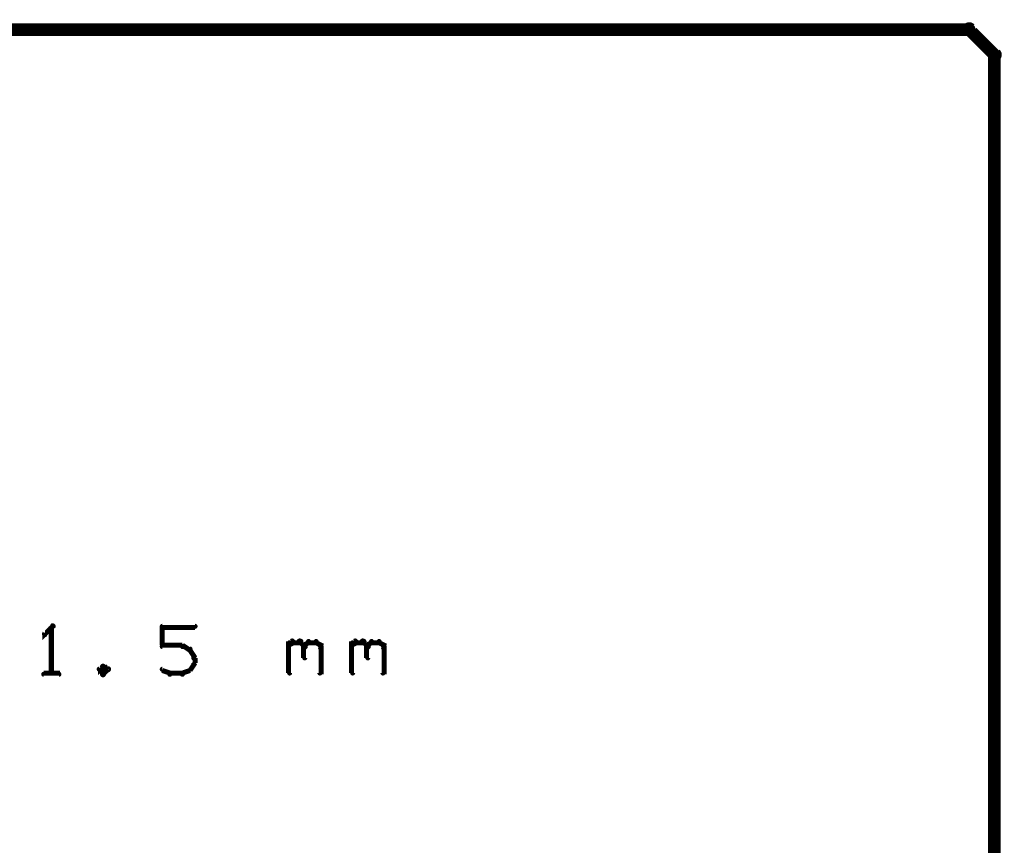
# Model space of a CAD drawing. Extents: x 35 to 575, y 26 to 553.
# Tile 115 of 125: x 437 to 476, y 394 to 426. Entities that reach past the tile are written whole.
import ezdxf

# ---------------------------------------------------------------- set-up
doc = ezdxf.new("R2010")
doc.units = 0
doc.layers.add('BOTTOM', color=22, linetype='CONTINUOUS')
doc.layers.add('DIMENSIONS', color=3, linetype='CONTINUOUS')

msp = doc.modelspace()

# ---------------------------------------------------------------- linework, layer by layer
at = {"layer": 'BOTTOM', "color": 251}
msp.add_lwpolyline([(475.5, 386.5, 0.5, 0.5, 0), (475.5, 425, 0, 0, 0), (475.5, 425, 0.3, 0.3, 0), (475.6, 425, 0.3, 0.3, 1), (475.4, 425, 0, 0, 0), (475.4, 424.9, 0.3, 0.3, 1), (475.6, 425.1, 0, 0, 0), (475.5, 425, 0, 0, 0), (475.5, 425, 0.5, 0.5, 0), (474.5, 426, 0, 0, 0), (474.5, 426, 0.3, 0.3, 0), (474.6, 426.1, 0.3, 0.3, 1), (474.4, 425.9, 0, 0, 0), (474.5, 425.9, 0.3, 0.3, 1), (474.5, 426.1, 0, 0, 0), (474.5, 426, 0, 0, 0), (474.5, 426, 0.5, 0.5, 0), (434.5, 426, 0, 0, 0)], format="xyseb", dxfattribs=at)
at = {"layer": 'DIMENSIONS', "color": 94}
for points in [[(438.2, 402.3, 0.1, 0.1, 1), (438.1, 402.4, 0, 0, 0), (438.1, 402.3, 0, 0, 0), (438.1, 402.3, 0.2, 0.2, 0), (437.8, 402, 0.2, 0.2, 0), (437.8, 402, 0, 0, 0), (437.8, 402, 0.1, 0.1, 0), (437.8, 402.1, 0.1, 0.1, 1), (437.9, 402, 0, 0, 0)], [(438.1, 400.5, 0.1, 0.1, 1), (438.2, 400.5, 0, 0, 0), (438.1, 400.5, 0, 0, 0), (438.1, 400.5, 0.2, 0.2, 0), (438.1, 402.3, 0.2, 0.2, 0), (438.1, 402.3, 0, 0, 0), (438.1, 402.3, 0.1, 0.1, 0), (438.2, 402.3, 0.1, 0.1, 1), (438.1, 402.3, 0, 0, 0)], [(442.5, 402.4, 0.1, 0.1, 1), (442.5, 402.3, 0, 0, 0), (442.5, 402.3, 0, 0, 0), (442.5, 402.3, 0.2, 0.2, 0), (443.8, 402.3, 0.2, 0.2, 0), (443.8, 402.3, 0, 0, 0), (443.8, 402.3, 0.1, 0.1, 0), (443.8, 402.3, 0.1, 0.1, 1), (443.8, 402.4, 0, 0, 0)], [(442.5, 401.6, 0.1, 0.1, 1), (442.6, 401.6, 0, 0, 0), (442.5, 401.6, 0, 0, 0), (442.5, 401.6, 0.2, 0.2, 0), (442.5, 402.3, 0.2, 0.2, 0), (442.5, 402.3, 0, 0, 0), (442.5, 402.3, 0.1, 0.1, 0), (442.6, 402.3, 0.1, 0.1, 1), (442.5, 402.3, 0, 0, 0)], [(447.5, 401.6, 0.1, 0.1, 1), (447.5, 401.5, 0, 0, 0), (447.5, 401.6, 0, 0, 0), (447.5, 401.6, 0.2, 0.2, 0), (447.7, 401.7, 0.2, 0.2, 0), (447.7, 401.7, 0, 0, 0), (447.7, 401.7, 0.1, 0.1, 0), (447.7, 401.7, 0.1, 0.1, 1), (447.6, 401.8, 0, 0, 0)], [(447.5, 400.5, 0.1, 0.1, 1), (447.6, 400.5, 0, 0, 0), (447.5, 400.5, 0, 0, 0), (447.5, 400.5, 0.2, 0.2, 0), (447.5, 401.7, 0.2, 0.2, 0), (447.5, 401.7, 0, 0, 0), (447.5, 401.7, 0.1, 0.1, 0), (447.6, 401.7, 0.1, 0.1, 1), (447.5, 401.7, 0, 0, 0)], [(447.7, 401.8, 0.1, 0.1, 1), (447.7, 401.7, 0, 0, 0), (447.7, 401.7, 0, 0, 0), (447.7, 401.7, 0.2, 0.2, 0), (448, 401.7, 0.2, 0.2, 0), (448, 401.7, 0, 0, 0), (448, 401.7, 0.1, 0.1, 0), (448, 401.7, 0.1, 0.1, 1), (448, 401.8, 0, 0, 0)], [(448, 401.8, 0.1, 0.1, 1), (447.9, 401.7, 0, 0, 0), (448, 401.7, 0, 0, 0), (448, 401.7, 0.2, 0.2, 0), (448.1, 401.6, 0.2, 0.2, 0), (448.1, 401.6, 0, 0, 0), (448.1, 401.6, 0.1, 0.1, 0), (448.1, 401.5, 0.1, 0.1, 1), (448.2, 401.6, 0, 0, 0)], [(448.1, 401.6, 0.1, 0.1, 1), (448.2, 401.5, 0, 0, 0), (448.1, 401.6, 0, 0, 0), (448.1, 401.6, 0.2, 0.2, 0), (448.3, 401.7, 0.2, 0.2, 0), (448.3, 401.7, 0, 0, 0), (448.3, 401.7, 0.1, 0.1, 0), (448.3, 401.7, 0.1, 0.1, 1), (448.3, 401.8, 0, 0, 0)], [(448.3, 401.8, 0.1, 0.1, 1), (448.3, 401.7, 0, 0, 0), (448.3, 401.7, 0, 0, 0), (448.3, 401.7, 0.2, 0.2, 0), (448.6, 401.7, 0.2, 0.2, 0), (448.6, 401.7, 0, 0, 0), (448.6, 401.7, 0.1, 0.1, 0), (448.6, 401.7, 0.1, 0.1, 1), (448.6, 401.8, 0, 0, 0)], [(448.6, 401.8, 0.1, 0.1, 1), (448.6, 401.7, 0, 0, 0), (448.6, 401.7, 0, 0, 0), (448.6, 401.7, 0.2, 0.2, 0), (448.8, 401.6, 0.2, 0.2, 0), (448.8, 401.6, 0, 0, 0), (448.8, 401.6, 0.1, 0.1, 0), (448.7, 401.5, 0.1, 0.1, 1), (448.8, 401.6, 0, 0, 0)], [(450, 401.6, 0.1, 0.1, 1), (450, 401.5, 0, 0, 0), (450, 401.6, 0, 0, 0), (450, 401.6, 0.2, 0.2, 0), (450.2, 401.7, 0.2, 0.2, 0), (450.2, 401.7, 0, 0, 0), (450.2, 401.7, 0.1, 0.1, 0), (450.2, 401.7, 0.1, 0.1, 1), (450.1, 401.8, 0, 0, 0)], [(450, 400.5, 0.1, 0.1, 1), (450.1, 400.5, 0, 0, 0), (450, 400.5, 0, 0, 0), (450, 400.5, 0.2, 0.2, 0), (450, 401.7, 0.2, 0.2, 0), (450, 401.7, 0, 0, 0), (450, 401.7, 0.1, 0.1, 0), (450.1, 401.7, 0.1, 0.1, 1), (450, 401.7, 0, 0, 0)], [(450.2, 401.8, 0.1, 0.1, 1), (450.2, 401.7, 0, 0, 0), (450.2, 401.7, 0, 0, 0), (450.2, 401.7, 0.2, 0.2, 0), (450.5, 401.7, 0.2, 0.2, 0), (450.5, 401.7, 0, 0, 0), (450.5, 401.7, 0.1, 0.1, 0), (450.5, 401.7, 0.1, 0.1, 1), (450.5, 401.8, 0, 0, 0)], [(450.5, 401.8, 0.1, 0.1, 1), (450.4, 401.7, 0, 0, 0), (450.5, 401.7, 0, 0, 0), (450.5, 401.7, 0.2, 0.2, 0), (450.6, 401.6, 0.2, 0.2, 0), (450.6, 401.6, 0, 0, 0), (450.6, 401.6, 0.1, 0.1, 0), (450.6, 401.5, 0.1, 0.1, 1), (450.7, 401.6, 0, 0, 0)], [(450.6, 401.6, 0.1, 0.1, 1), (450.7, 401.5, 0, 0, 0), (450.6, 401.6, 0, 0, 0), (450.6, 401.6, 0.2, 0.2, 0), (450.8, 401.7, 0.2, 0.2, 0), (450.8, 401.7, 0, 0, 0), (450.8, 401.7, 0.1, 0.1, 0), (450.8, 401.7, 0.1, 0.1, 1), (450.8, 401.8, 0, 0, 0)], [(450.8, 401.8, 0.1, 0.1, 1), (450.8, 401.7, 0, 0, 0), (450.8, 401.7, 0, 0, 0), (450.8, 401.7, 0.2, 0.2, 0), (451.1, 401.7, 0.2, 0.2, 0), (451.1, 401.7, 0, 0, 0), (451.1, 401.7, 0.1, 0.1, 0), (451.1, 401.7, 0.1, 0.1, 1), (451.1, 401.8, 0, 0, 0)], [(451.1, 401.8, 0.1, 0.1, 1), (451.1, 401.7, 0, 0, 0), (451.1, 401.7, 0, 0, 0), (451.1, 401.7, 0.2, 0.2, 0), (451.3, 401.6, 0.2, 0.2, 0), (451.3, 401.6, 0, 0, 0), (451.3, 401.6, 0.1, 0.1, 0), (451.2, 401.5, 0.1, 0.1, 1), (451.3, 401.6, 0, 0, 0)], [(443.3, 401.5, 0.1, 0.1, 1), (443.3, 401.6, 0, 0, 0), (443.3, 401.6, 0, 0, 0), (443.3, 401.6, 0.2, 0.2, 0), (442.5, 401.6, 0.2, 0.2, 0), (442.5, 401.6, 0, 0, 0), (442.5, 401.6, 0.1, 0.1, 0), (442.5, 401.6, 0.1, 0.1, 1), (442.5, 401.5, 0, 0, 0)], [(443.6, 401.4, 0.1, 0.1, 1), (443.6, 401.5, 0, 0, 0), (443.6, 401.4, 0, 0, 0), (443.6, 401.4, 0.2, 0.2, 0), (443.3, 401.6, 0.2, 0.2, 0), (443.3, 401.6, 0, 0, 0), (443.3, 401.6, 0.1, 0.1, 0), (443.3, 401.6, 0.1, 0.1, 1), (443.3, 401.5, 0, 0, 0)], [(443.7, 401.1, 0.1, 0.1, 1), (443.8, 401.1, 0, 0, 0), (443.8, 401.1, 0, 0, 0), (443.8, 401.1, 0.2, 0.2, 0), (443.6, 401.4, 0.2, 0.2, 0), (443.6, 401.4, 0, 0, 0), (443.6, 401.4, 0.1, 0.1, 0), (443.6, 401.4, 0.1, 0.1, 1), (443.6, 401.4, 0, 0, 0)], [(448.2, 401.6, 0.1, 0.1, 1), (448.1, 401.6, 0, 0, 0), (448.1, 401.6, 0, 0, 0), (448.1, 401.6, 0.2, 0.2, 0), (448.1, 401.1, 0.2, 0.2, 0), (448.1, 401.1, 0, 0, 0), (448.1, 401.1, 0.1, 0.1, 0), (448.1, 401.1, 0.1, 0.1, 1), (448.2, 401.1, 0, 0, 0)], [(448.8, 401.6, 0.1, 0.1, 1), (448.7, 401.6, 0, 0, 0), (448.8, 401.6, 0, 0, 0), (448.8, 401.6, 0.2, 0.2, 0), (448.8, 400.5, 0.2, 0.2, 0), (448.8, 400.5, 0, 0, 0), (448.8, 400.5, 0.1, 0.1, 0), (448.7, 400.5, 0.1, 0.1, 1), (448.8, 400.5, 0, 0, 0)], [(450.7, 401.6, 0.1, 0.1, 1), (450.6, 401.6, 0, 0, 0), (450.6, 401.6, 0, 0, 0), (450.6, 401.6, 0.2, 0.2, 0), (450.6, 401.1, 0.2, 0.2, 0), (450.6, 401.1, 0, 0, 0), (450.6, 401.1, 0.1, 0.1, 0), (450.6, 401.1, 0.1, 0.1, 1), (450.7, 401.1, 0, 0, 0)], [(451.3, 401.6, 0.1, 0.1, 1), (451.2, 401.6, 0, 0, 0), (451.3, 401.6, 0, 0, 0), (451.3, 401.6, 0.2, 0.2, 0), (451.3, 400.5, 0.2, 0.2, 0), (451.3, 400.5, 0, 0, 0), (451.3, 400.5, 0.1, 0.1, 0), (451.2, 400.5, 0.1, 0.1, 1), (451.3, 400.5, 0, 0, 0)], [(443.6, 400.6, 0.1, 0.1, 1), (443.6, 400.6, 0, 0, 0), (443.6, 400.6, 0, 0, 0), (443.6, 400.6, 0.2, 0.2, 0), (443.8, 400.9, 0.2, 0.2, 0), (443.8, 400.9, 0, 0, 0), (443.8, 400.9, 0.1, 0.1, 0), (443.8, 400.9, 0.1, 0.1, 1), (443.7, 401, 0, 0, 0)], [(443.7, 400.9, 0.1, 0.1, 1), (443.8, 400.9, 0, 0, 0), (443.8, 400.9, 0, 0, 0), (443.8, 400.9, 0.2, 0.2, 0), (443.8, 401.1, 0.2, 0.2, 0), (443.8, 401.1, 0, 0, 0), (443.8, 401.1, 0.1, 0.1, 0), (443.8, 401.1, 0.1, 0.1, 1), (443.7, 401.1, 0, 0, 0)], [(440.2, 400.7, 0.1, 0.1, 1), (440.1, 400.8, 0, 0, 0), (440.2, 400.8, 0, 0, 0), (440.2, 400.8, 0.2, 0.2, 0), (440, 400.6, 0.2, 0.2, 0), (440, 400.6, 0, 0, 0), (440, 400.6, 0.1, 0.1, 0), (440, 400.7, 0.1, 0.1, 1), (440, 400.6, 0, 0, 0)], [(440, 400.7, 0.1, 0.1, 1), (440, 400.6, 0, 0, 0), (440, 400.6, 0, 0, 0), (440, 400.6, 0.2, 0.2, 0), (440.2, 400.5, 0.2, 0.2, 0), (440.2, 400.5, 0, 0, 0), (440.2, 400.5, 0.1, 0.1, 0), (440.1, 400.4, 0.1, 0.1, 1), (440.2, 400.5, 0, 0, 0)], [(440.3, 400.6, 0.1, 0.1, 1), (440.4, 400.7, 0, 0, 0), (440.3, 400.6, 0, 0, 0), (440.3, 400.6, 0.2, 0.2, 0), (440.2, 400.8, 0.2, 0.2, 0), (440.2, 400.8, 0, 0, 0), (440.2, 400.8, 0.1, 0.1, 0), (440.2, 400.8, 0.1, 0.1, 1), (440.1, 400.7, 0, 0, 0)], [(440.1, 400.5, 0.1, 0.1, 1), (440.2, 400.4, 0, 0, 0), (440.2, 400.5, 0, 0, 0), (440.2, 400.5, 0.2, 0.2, 0), (440.3, 400.6, 0.2, 0.2, 0), (440.3, 400.6, 0, 0, 0), (440.3, 400.6, 0.1, 0.1, 0), (440.4, 400.6, 0.1, 0.1, 1), (440.3, 400.7, 0, 0, 0)], [(442.5, 400.7, 0.1, 0.1, 1), (442.5, 400.6, 0, 0, 0), (442.5, 400.6, 0, 0, 0), (442.5, 400.6, 0.2, 0.2, 0), (442.8, 400.5, 0.2, 0.2, 0), (442.8, 400.5, 0, 0, 0), (442.8, 400.5, 0.1, 0.1, 0), (442.8, 400.4, 0.1, 0.1, 1), (442.8, 400.5, 0, 0, 0)], [(443.3, 400.5, 0.1, 0.1, 1), (443.3, 400.4, 0, 0, 0), (443.3, 400.5, 0, 0, 0), (443.3, 400.5, 0.2, 0.2, 0), (443.6, 400.6, 0.2, 0.2, 0), (443.6, 400.6, 0, 0, 0), (443.6, 400.6, 0.1, 0.1, 0), (443.6, 400.6, 0.1, 0.1, 1), (443.6, 400.7, 0, 0, 0)], [(437.8, 400.5, 0.1, 0.1, 1), (437.8, 400.4, 0, 0, 0), (437.8, 400.5, 0, 0, 0), (437.8, 400.5, 0.2, 0.2, 0), (438.4, 400.5, 0.2, 0.2, 0), (438.4, 400.5, 0, 0, 0), (438.4, 400.5, 0.1, 0.1, 0), (438.4, 400.4, 0.1, 0.1, 1), (438.4, 400.5, 0, 0, 0)], [(442.8, 400.5, 0.1, 0.1, 1), (442.8, 400.4, 0, 0, 0), (442.8, 400.5, 0, 0, 0), (442.8, 400.5, 0.2, 0.2, 0), (443.3, 400.5, 0.2, 0.2, 0), (443.3, 400.5, 0, 0, 0), (443.3, 400.5, 0.1, 0.1, 0), (443.3, 400.4, 0.1, 0.1, 1), (443.3, 400.5, 0, 0, 0)]]:
    msp.add_lwpolyline(points, format="xyseb", dxfattribs=at)

doc.saveas('drawing.dxf')
